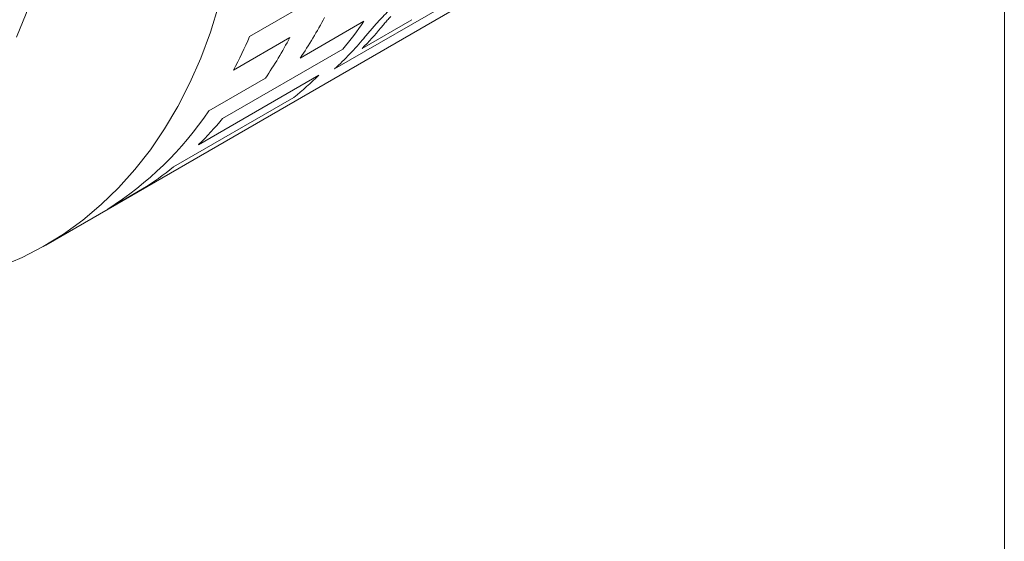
# Model space of a CAD drawing. Header units: inches. Extents: x 0.1 to 10.9, y 0 to 8.5.
# Tile 5 of 8: x 9.7 to 10.9, y 5.4 to 6.1. Entities that reach past the tile are written whole.
import ezdxf

# ---------------------------------------------------------------- set-up
doc = ezdxf.new("R2010")
doc.units = ezdxf.units.IN
doc.header["$MEASUREMENT"] = 0

msp = doc.modelspace()

# ---------------------------------------------------------------- linework, layer by layer
at = {"color": 7, "linetype": 'Continuous', "lineweight": 18}
for p, q in [((10.9445, 0.0356), (10.9445, 8.4506)), ((9.7686, 5.7945), (10.4899, 6.2108)), ((10.2087, 6.16), (10.0185, 6.0502)), ((10.2925, 6.1083), (10.1228, 6.0104)), ((10.1589, 6.0688), (10.0805, 6.0236)), ((10.1567, 6.0355), (10.2176, 6.0707)), ((10.1589, 6.0482), (10.174, 6.0658)), ((9.9987, 6.0089), (10.068, 6.0489)), ((9.9855, 5.9495), (10.133, 6.0347)), ((10.1036, 6.0027), (9.956, 5.9175)), ((10.0379, 5.999), (9.9687, 5.959)), ((9.9253, 5.8902), (10.0728, 5.9754)), ((9.8446, 5.8386), (9.8872, 5.8632))]:
    msp.add_line(p, q, dxfattribs=at)
at = {"color": 7, "linetype": 'Continuous', "lineweight": 18, "flags": 128}
for points in [[(9.7326, 6.0494), (9.7445, 6.0782), (9.755, 6.1085), (9.7639, 6.14), (9.7715, 6.1729), (9.7775, 6.2069), (9.782, 6.2422), (9.7851, 6.2784), (9.7866, 6.3157), (9.7866, 6.3539), (9.7851, 6.3929), (9.782, 6.4327), (9.7775, 6.4732), (9.7715, 6.5142), (9.7639, 6.5558), (9.755, 6.5977), (9.7445, 6.64), (9.7326, 6.6825)], [(9.981, 6.0889), (9.9705, 6.0556), (9.9586, 6.0237), (9.9452, 5.9933), (9.9304, 5.9644), (9.9143, 5.937), (9.8968, 5.9112), (9.8779, 5.8871), (9.8579, 5.8646), (9.8365, 5.844), (9.814, 5.825), (9.7903, 5.8079), (9.7655, 5.7927), (9.7396, 5.7793), (9.7127, 5.7678)]]:
    msp.add_lwpolyline(points, dxfattribs=at)
at = {"color": 7, "linetype": 'Continuous', "lineweight": 18}
for centre, radius, start, end in [((9.662, 6.3102), 0.5072, 325.6035, 332.1825), ((9.778, 6.3299), 0.4617, 320.2572, 325.5739), ((9.8479, 6.3392), 0.4331, 315.4763, 319.9969), ((9.4998, 6.2724), 0.5643, 332.1567, 336.8083), ((9.6194, 6.2856), 0.5072, 325.6035, 332.1825), ((9.8331, 6.3236), 0.4267, 312.7641, 319.7888), ((9.8163, 6.2953), 0.41, 308.7199, 314.4753), ((9.6194, 6.1947), 0.4213, 302.3077, 325.9898), ((9.6537, 6.2253), 0.4314, 314.4835, 320.2548), ((9.6769, 6.2), 0.3971, 301.9816, 308.7152)]:
    msp.add_arc(centre, radius, start, end, dxfattribs=at)
for points, knots in [([(10.174, 6.0658), (10.1782, 6.0703), (10.1844, 6.0771), (10.1954, 6.0874), (10.2073, 6.0975), (10.2233, 6.1097), (10.2349, 6.1168), (10.2407, 6.1204)], [0, 0, 0, 0, 0.249923, 0.374755, 0.500342, 0.750067, 1, 1, 1, 1]), ([(10.1917, 6.0747), (10.1902, 6.0731), (10.1873, 6.0699), (10.1835, 6.0654), (10.181, 6.0624), (10.1797, 6.0608)], [0, 0, 0, 0, 0.310376, 0.626343, 1, 1, 1, 1])]:
    msp.add_open_spline(points, degree=3, knots=knots, dxfattribs=at)

doc.saveas('drawing.dxf')
